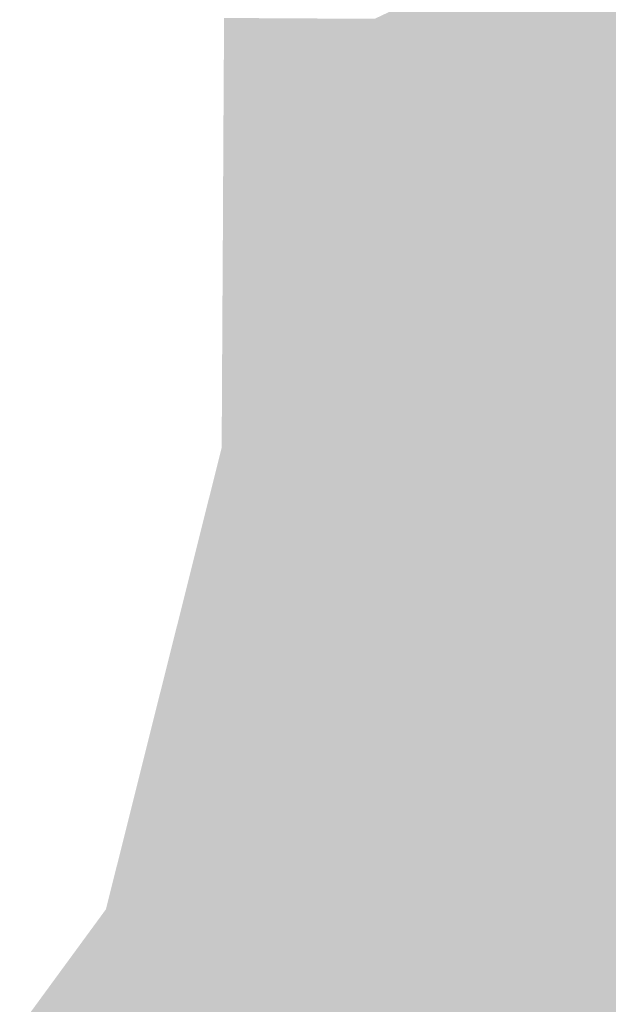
# Model space of a CAD drawing. Header units: metres. Extents: x 31144 to 66544, y 390912 to 402712.
# Tile 4 of 45: x 66192 to 66202, y 402586 to 402603. Entities that reach past the tile are written whole.
import ezdxf

# ---------------------------------------------------------------- set-up
doc = ezdxf.new("R2010")
doc.units = ezdxf.units.M
doc.layers.add('GM-C3D-SURFACE-TIN', color=7, linetype='Continuous')

msp = doc.modelspace()

# ---------------------------------------------------------------- linework, layer by layer
at = {"layer": 'GM-C3D-SURFACE-TIN', "color": 170, "linetype": 'Continuous', "lineweight": -3}
for points in [[(66209.839, 402605.378), (66208.149, 402607.852), (66197.795, 402600.975)], [(66197.797, 402602.307), (66197.795, 402600.975), (66208.149, 402607.852)], [(66197.797, 402602.307), (66208.149, 402607.852), (66197.798, 402602.933)], [(66211.529, 402602.903), (66209.839, 402605.378), (66197.79, 402597.741)], [(66197.792, 402599.237), (66197.79, 402597.741), (66209.839, 402605.378)], [(66197.792, 402599.237), (66209.839, 402605.378), (66197.795, 402600.975)], [(66197.798, 402602.933), (66197.498, 402602.934), (66197.497, 402602.86)], [(66197.797, 402602.307), (66197.798, 402602.933), (66197.497, 402602.86)], [(66196.679, 402590.882), (66213.218, 402600.429), (66211.529, 402602.903)], [(66196.996, 402592.186), (66196.679, 402590.882), (66211.529, 402602.903)], [(66197.271, 402593.316), (66196.996, 402592.186), (66211.529, 402602.903)], [(66197.545, 402594.446), (66197.271, 402593.316), (66211.529, 402602.903)], [(66197.797, 402602.307), (66197.497, 402602.86), (66197.497, 402602.309)], [(66197.545, 402594.446), (66211.529, 402602.903), (66197.711, 402595.127)], [(66211.529, 402602.903), (66197.744, 402595.277), (66197.711, 402595.127)], [(66211.529, 402602.903), (66197.767, 402595.428), (66197.744, 402595.277)], [(66211.529, 402602.903), (66197.782, 402595.58), (66197.767, 402595.428)], [(66211.529, 402602.903), (66197.787, 402595.733), (66197.782, 402595.58)], [(66211.529, 402602.903), (66197.788, 402596.239), (66197.787, 402595.733)], [(66211.529, 402602.903), (66197.79, 402597.741), (66197.788, 402596.239)], [(66197.797, 402602.307), (66197.496, 402602.151), (66197.495, 402600.977)], [(66197.797, 402602.307), (66197.495, 402600.977), (66197.795, 402600.975)], [(66197.797, 402602.307), (66197.497, 402602.309), (66197.496, 402602.151)], [(66197.795, 402600.975), (66197.495, 402600.977), (66197.495, 402600.771)], [(66197.792, 402599.237), (66197.795, 402600.975), (66197.495, 402600.771)], [(66197.792, 402599.237), (66197.495, 402600.771), (66197.492, 402599.239)], [(66195.845, 402587.453), (66214.908, 402597.954), (66213.218, 402600.429)], [(66196.058, 402588.328), (66195.845, 402587.453), (66213.218, 402600.429)], [(66196.058, 402588.328), (66213.218, 402600.429), (66196.369, 402589.605)], [(66196.679, 402590.882), (66196.369, 402589.605), (66213.218, 402600.429)], [(66197.792, 402599.237), (66197.492, 402599.063), (66197.49, 402597.743)], [(66197.792, 402599.237), (66197.49, 402597.743), (66197.79, 402597.741)], [(66197.792, 402599.237), (66197.492, 402599.239), (66197.492, 402599.063)], [(66216.598, 402595.48), (66214.908, 402597.954), (66192.685, 402582.337)], [(66192.685, 402582.337), (66214.908, 402597.954), (66193.271, 402583.484)], [(66214.908, 402597.954), (66193.981, 402584.48), (66193.271, 402583.484)], [(66214.908, 402597.954), (66194.691, 402585.475), (66193.981, 402584.48)], [(66214.908, 402597.954), (66195.401, 402586.47), (66194.691, 402585.475)], [(66214.908, 402597.954), (66195.483, 402586.588), (66195.401, 402586.47)], [(66214.908, 402597.954), (66195.558, 402586.711), (66195.483, 402586.588)], [(66214.908, 402597.954), (66195.627, 402586.838), (66195.558, 402586.711)], [(66214.908, 402597.954), (66195.688, 402586.968), (66195.627, 402586.838)], [(66214.908, 402597.954), (66195.742, 402587.102), (66195.688, 402586.968)], [(66214.908, 402597.954), (66195.788, 402587.238), (66195.742, 402587.102)], [(66214.908, 402597.954), (66195.827, 402587.377), (66195.788, 402587.238)], [(66195.845, 402587.453), (66195.827, 402587.377), (66214.908, 402597.954)], [(66197.79, 402597.741), (66197.49, 402597.743), (66197.49, 402597.566)], [(66197.788, 402596.239), (66197.79, 402597.741), (66197.49, 402597.566)], [(66197.788, 402596.239), (66197.49, 402597.566), (66197.488, 402596.241)], [(66197.788, 402596.239), (66197.488, 402596.181), (66197.487, 402595.735)], [(66197.788, 402596.239), (66197.487, 402595.735), (66197.787, 402595.733)], [(66197.788, 402596.239), (66197.488, 402596.241), (66197.488, 402596.181)], [(66197.782, 402595.58), (66197.487, 402595.735), (66197.483, 402595.6)], [(66197.782, 402595.58), (66197.787, 402595.733), (66197.487, 402595.735)], [(66197.782, 402595.58), (66197.483, 402595.6), (66197.47, 402595.465)], [(66197.782, 402595.58), (66197.47, 402595.465), (66197.767, 402595.428)], [(66216.598, 402595.48), (66192.685, 402582.337), (66194.228, 402579.812)], [(66218.288, 402593.005), (66216.598, 402595.48), (66194.228, 402579.812)], [(66197.767, 402595.428), (66197.47, 402595.465), (66197.449, 402595.332)], [(66197.767, 402595.428), (66197.449, 402595.332), (66197.744, 402595.277)], [(66197.711, 402595.127), (66197.42, 402595.2), (66197.4, 402595.12)], [(66197.744, 402595.277), (66197.449, 402595.332), (66197.42, 402595.2)], [(66197.744, 402595.277), (66197.42, 402595.2), (66197.711, 402595.127)], [(66197.545, 402594.446), (66197.4, 402595.12), (66197.254, 402594.519)], [(66197.545, 402594.446), (66197.711, 402595.127), (66197.4, 402595.12)], [(66197.545, 402594.446), (66197.254, 402594.519), (66197.222, 402594.387)], [(66197.271, 402593.316), (66197.222, 402594.387), (66196.98, 402593.389)], [(66197.271, 402593.316), (66197.545, 402594.446), (66197.222, 402594.387)], [(66197.271, 402593.316), (66196.98, 402593.389), (66196.948, 402593.257)], [(66197.271, 402593.316), (66196.948, 402593.257), (66196.705, 402592.259)], [(66197.271, 402593.316), (66196.705, 402592.259), (66196.996, 402592.186)], [(66218.288, 402593.005), (66194.228, 402579.812), (66195.77, 402577.287)], [(66220.841, 402588.449), (66218.288, 402593.005), (66195.77, 402577.287)], [(66196.996, 402592.186), (66196.705, 402592.259), (66196.668, 402592.108)], [(66196.679, 402590.882), (66196.668, 402592.108), (66196.388, 402590.955)], [(66196.679, 402590.882), (66196.996, 402592.186), (66196.668, 402592.108)], [(66196.679, 402590.882), (66196.388, 402590.955), (66196.352, 402590.807)], [(66196.369, 402589.605), (66196.352, 402590.807), (66196.078, 402589.678)], [(66196.369, 402589.605), (66196.679, 402590.882), (66196.352, 402590.807)], [(66196.369, 402589.605), (66196.042, 402589.531), (66195.767, 402588.401)], [(66196.369, 402589.605), (66195.767, 402588.401), (66196.058, 402588.328)], [(66196.369, 402589.605), (66196.078, 402589.678), (66196.042, 402589.531)], [(66220.841, 402588.449), (66195.77, 402577.287), (66197.313, 402574.762)], [(66221.705, 402586.368), (66220.841, 402588.449), (66197.313, 402574.762)], [(66195.845, 402587.453), (66195.743, 402588.301), (66195.554, 402587.526)], [(66196.058, 402588.328), (66195.767, 402588.401), (66195.743, 402588.301)], [(66195.845, 402587.453), (66196.058, 402588.328), (66195.743, 402588.301)], [(66195.788, 402587.238), (66195.536, 402587.45), (66195.501, 402587.327)], [(66195.845, 402587.453), (66195.552, 402587.517), (66195.536, 402587.45)], [(66195.845, 402587.453), (66195.536, 402587.45), (66195.827, 402587.377)], [(66195.788, 402587.238), (66195.827, 402587.377), (66195.536, 402587.45)], [(66195.845, 402587.453), (66195.554, 402587.526), (66195.552, 402587.517)], [(66195.788, 402587.238), (66195.501, 402587.327), (66195.46, 402587.206)], [(66195.742, 402587.102), (66195.46, 402587.206), (66195.413, 402587.088)], [(66195.742, 402587.102), (66195.413, 402587.088), (66195.688, 402586.968)], [(66195.788, 402587.238), (66195.46, 402587.206), (66195.742, 402587.102)], [(66195.627, 402586.838), (66195.359, 402586.973), (66195.298, 402586.861)], [(66195.688, 402586.968), (66195.413, 402587.088), (66195.359, 402586.973)], [(66195.688, 402586.968), (66195.359, 402586.973), (66195.627, 402586.838)], [(66195.558, 402586.711), (66195.298, 402586.861), (66195.232, 402586.752)], [(66195.627, 402586.838), (66195.298, 402586.861), (66195.558, 402586.711)], [(66195.401, 402586.47), (66195.159, 402586.647), (66195.078, 402586.533)], [(66195.483, 402586.588), (66195.232, 402586.752), (66195.159, 402586.647)], [(66195.483, 402586.588), (66195.159, 402586.647), (66195.401, 402586.47)], [(66195.558, 402586.711), (66195.232, 402586.752), (66195.483, 402586.588)], [(66194.691, 402585.475), (66195.078, 402586.533), (66194.449, 402585.652)], [(66194.691, 402585.475), (66195.401, 402586.47), (66195.078, 402586.533)]]:
    msp.add_solid(points, dxfattribs=at)
at = {"layer": 'GM-C3D-SURFACE-TIN', "color": 120, "linetype": 'Continuous', "lineweight": -3}
for points in [[(66195.498, 402602.945), (66195.274, 402602.947), (66195.271, 402602.321)], [(66195.498, 402602.945), (66195.271, 402602.321), (66195.497, 402602.376)], [(66195.497, 402602.32), (66195.271, 402602.321), (66195.263, 402600.989)], [(66195.497, 402602.32), (66195.263, 402600.989), (66195.495, 402601.11)], [(66195.497, 402602.376), (66195.271, 402602.321), (66195.497, 402602.32)], [(66195.495, 402600.988), (66195.263, 402600.989), (66195.254, 402599.251)], [(66195.495, 402600.988), (66195.254, 402599.251), (66195.493, 402599.413)], [(66195.495, 402600.988), (66195.495, 402601.11), (66195.263, 402600.989)], [(66195.493, 402599.413), (66195.254, 402599.251), (66195.492, 402599.25)], [(66195.492, 402599.25), (66195.254, 402599.251), (66195.245, 402597.756)], [(66195.492, 402599.25), (66195.245, 402597.756), (66195.49, 402597.898)], [(66195.49, 402597.754), (66195.49, 402597.898), (66195.245, 402597.756)], [(66195.49, 402597.754), (66195.245, 402597.756), (66195.237, 402596.253)], [(66195.49, 402597.754), (66195.237, 402596.253), (66195.488, 402596.4)], [(66195.488, 402596.4), (66195.237, 402596.253), (66195.488, 402596.252)], [(66195.488, 402596.252), (66195.237, 402596.253), (66195.234, 402595.748)], [(66195.488, 402596.252), (66195.234, 402595.748), (66195.488, 402595.796)], [(66195.48, 402595.686), (66195.234, 402595.748), (66195.064, 402595.067)], [(66195.48, 402595.686), (66195.064, 402595.067), (66195.331, 402595.073)], [(66195.487, 402595.746), (66195.488, 402595.796), (66195.234, 402595.748)], [(66195.48, 402595.686), (66195.483, 402595.701), (66195.234, 402595.748)], [(66195.483, 402595.701), (66195.485, 402595.716), (66195.234, 402595.748)], [(66195.485, 402595.716), (66195.487, 402595.731), (66195.234, 402595.748)], [(66195.487, 402595.746), (66195.234, 402595.748), (66195.487, 402595.731)], [(66195.314, 402595.005), (66195.064, 402595.067), (66194.781, 402593.94)], [(66195.331, 402595.073), (66195.064, 402595.067), (66195.314, 402595.005)], [(66195.314, 402595.005), (66194.781, 402593.94), (66195.068, 402593.992)], [(66195.04, 402593.875), (66194.781, 402593.94), (66194.499, 402592.812)], [(66195.04, 402593.875), (66194.499, 402592.812), (66194.794, 402592.866)], [(66195.068, 402593.992), (66194.781, 402593.94), (66195.04, 402593.875)], [(66194.765, 402592.746), (66194.499, 402592.812), (66194.172, 402591.51)], [(66194.765, 402592.746), (66194.172, 402591.51), (66194.483, 402591.584)], [(66194.765, 402592.746), (66194.794, 402592.866), (66194.499, 402592.812)], [(66194.483, 402591.584), (66194.172, 402591.51), (66194.448, 402591.441)], [(66194.448, 402591.441), (66194.172, 402591.51), (66193.853, 402590.235)], [(66194.448, 402591.441), (66193.853, 402590.235), (66194.173, 402590.309)], [(66194.138, 402590.164), (66193.853, 402590.235), (66193.534, 402588.961)], [(66194.173, 402590.309), (66193.853, 402590.235), (66194.138, 402590.164)], [(66194.138, 402590.164), (66193.534, 402588.961), (66193.863, 402589.036)], [(66193.827, 402588.887), (66193.534, 402588.961), (66193.315, 402588.087)], [(66193.827, 402588.887), (66193.863, 402589.036), (66193.534, 402588.961)], [(66193.827, 402588.887), (66193.315, 402588.087), (66193.64, 402588.116)], [(66193.614, 402588.012), (66193.315, 402588.087), (66193.296, 402588.011)], [(66193.64, 402588.116), (66193.315, 402588.087), (66193.614, 402588.012)], [(66193.545, 402587.828), (66193.296, 402588.011), (66192.574, 402587.025)], [(66193.614, 402588.012), (66193.296, 402588.011), (66193.598, 402587.945)], [(66193.545, 402587.828), (66193.555, 402587.842), (66193.296, 402588.011)], [(66193.555, 402587.842), (66193.564, 402587.857), (66193.296, 402588.011)], [(66193.564, 402587.857), (66193.572, 402587.872), (66193.296, 402588.011)], [(66193.572, 402587.872), (66193.579, 402587.887), (66193.296, 402588.011)], [(66193.579, 402587.887), (66193.586, 402587.903), (66193.296, 402588.011)], [(66193.586, 402587.903), (66193.591, 402587.919), (66193.296, 402588.011)], [(66193.596, 402587.936), (66193.296, 402588.011), (66193.591, 402587.919)], [(66193.596, 402587.936), (66193.598, 402587.945), (66193.296, 402588.011)], [(66193.545, 402587.828), (66192.574, 402587.025), (66192.923, 402586.956)], [(66192.835, 402586.833), (66192.574, 402587.025), (66191.852, 402586.038)], [(66192.923, 402586.956), (66192.574, 402587.025), (66192.835, 402586.833)], [(66192.835, 402586.833), (66191.852, 402586.038), (66192.217, 402585.966)]]:
    msp.add_solid(points, dxfattribs=at)
at = {"layer": 'GM-C3D-SURFACE-TIN', "color": 130, "linetype": 'Continuous', "lineweight": -3}
for points in [[(66195.998, 402602.943), (66195.498, 402602.945), (66195.497, 402602.376)], [(66195.998, 402602.943), (66195.497, 402602.376), (66195.997, 402602.497)], [(66195.997, 402602.497), (66195.497, 402602.376), (66195.497, 402602.32)], [(66195.997, 402602.497), (66195.497, 402602.32), (66195.997, 402602.317)], [(66195.997, 402602.317), (66195.497, 402602.32), (66195.495, 402601.11)], [(66195.997, 402602.317), (66195.495, 402601.11), (66195.995, 402601.37)], [(66195.995, 402600.985), (66195.995, 402601.37), (66195.495, 402601.11)], [(66195.995, 402600.985), (66195.495, 402600.988), (66195.493, 402599.413)], [(66195.995, 402600.985), (66195.493, 402599.413), (66195.993, 402599.753)], [(66195.995, 402600.985), (66195.495, 402601.11), (66195.495, 402600.988)], [(66195.993, 402599.753), (66195.493, 402599.413), (66195.492, 402599.25)], [(66195.993, 402599.753), (66195.492, 402599.25), (66195.992, 402599.247)], [(66195.992, 402599.247), (66195.492, 402599.25), (66195.49, 402597.898)], [(66195.992, 402599.247), (66195.49, 402597.898), (66195.991, 402598.189)], [(66195.99, 402597.751), (66195.991, 402598.189), (66195.49, 402597.898)], [(66195.99, 402597.751), (66195.49, 402597.898), (66195.49, 402597.754)], [(66195.99, 402597.751), (66195.49, 402597.754), (66195.488, 402596.4)], [(66195.99, 402597.751), (66195.488, 402596.4), (66195.989, 402596.691)], [(66195.989, 402596.691), (66195.488, 402596.4), (66195.488, 402596.252)], [(66195.989, 402596.691), (66195.488, 402596.252), (66195.988, 402596.249)], [(66195.988, 402596.249), (66195.488, 402596.252), (66195.488, 402595.796)], [(66195.988, 402596.249), (66195.488, 402595.796), (66195.988, 402595.893)], [(66195.987, 402595.743), (66195.988, 402595.893), (66195.488, 402595.796)], [(66195.965, 402595.564), (66195.48, 402595.686), (66195.331, 402595.073)], [(66195.965, 402595.564), (66195.483, 402595.701), (66195.48, 402595.686)], [(66195.975, 402595.609), (66195.485, 402595.716), (66195.483, 402595.701)], [(66195.965, 402595.564), (66195.975, 402595.609), (66195.483, 402595.701)], [(66195.982, 402595.653), (66195.487, 402595.731), (66195.485, 402595.716)], [(66195.975, 402595.609), (66195.982, 402595.653), (66195.485, 402595.716)], [(66195.987, 402595.743), (66195.488, 402595.796), (66195.487, 402595.746)], [(66195.987, 402595.743), (66195.487, 402595.746), (66195.487, 402595.731)], [(66195.987, 402595.743), (66195.487, 402595.731), (66195.986, 402595.698)], [(66195.982, 402595.653), (66195.986, 402595.698), (66195.487, 402595.731)], [(66195.965, 402595.564), (66195.331, 402595.073), (66195.848, 402595.085)], [(66195.848, 402595.085), (66195.331, 402595.073), (66195.314, 402595.005)], [(66195.848, 402595.085), (66195.314, 402595.005), (66195.799, 402594.883)], [(66195.799, 402594.883), (66195.314, 402595.005), (66195.068, 402593.992)], [(66195.799, 402594.883), (66195.068, 402593.992), (66195.607, 402594.091)], [(66195.607, 402594.091), (66195.068, 402593.992), (66195.04, 402593.875)], [(66195.607, 402594.091), (66195.04, 402593.875), (66195.525, 402593.754)], [(66195.525, 402593.754), (66195.04, 402593.875), (66194.794, 402592.866)], [(66195.525, 402593.754), (66194.794, 402592.866), (66195.333, 402592.964)], [(66195.25, 402592.624), (66195.333, 402592.964), (66194.794, 402592.866)], [(66195.25, 402592.624), (66194.765, 402592.746), (66194.483, 402591.584)], [(66195.25, 402592.624), (66194.794, 402592.866), (66194.765, 402592.746)], [(66195.25, 402592.624), (66194.483, 402591.584), (66195.029, 402591.715)], [(66195.029, 402591.715), (66194.483, 402591.584), (66194.448, 402591.441)], [(66195.029, 402591.715), (66194.448, 402591.441), (66194.933, 402591.319)], [(66194.933, 402591.319), (66194.448, 402591.441), (66194.173, 402590.309)], [(66194.933, 402591.319), (66194.173, 402590.309), (66194.717, 402590.433)], [(66194.717, 402590.433), (66194.173, 402590.309), (66194.138, 402590.164)], [(66194.717, 402590.433), (66194.138, 402590.164), (66194.623, 402590.043)], [(66194.623, 402590.043), (66194.138, 402590.164), (66193.863, 402589.036)], [(66194.623, 402590.043), (66193.863, 402589.036), (66194.408, 402589.16)], [(66194.312, 402588.766), (66194.408, 402589.16), (66193.863, 402589.036)], [(66194.312, 402588.766), (66193.863, 402589.036), (66193.827, 402588.887)], [(66194.312, 402588.766), (66193.827, 402588.887), (66193.64, 402588.116)], [(66194.312, 402588.766), (66193.64, 402588.116), (66194.165, 402588.162)], [(66194.165, 402588.162), (66193.64, 402588.116), (66193.614, 402588.012)], [(66194.165, 402588.162), (66193.614, 402588.012), (66194.099, 402587.89)], [(66194.054, 402587.729), (66193.591, 402587.919), (66193.586, 402587.903)], [(66194.081, 402587.814), (66193.596, 402587.936), (66193.591, 402587.919)], [(66194.054, 402587.729), (66194.069, 402587.771), (66193.591, 402587.919)], [(66194.081, 402587.814), (66193.591, 402587.919), (66194.069, 402587.771)], [(66194.081, 402587.814), (66193.598, 402587.945), (66193.596, 402587.936)], [(66194.099, 402587.89), (66193.614, 402588.012), (66193.598, 402587.945)], [(66194.081, 402587.814), (66194.087, 402587.838), (66193.598, 402587.945)], [(66194.099, 402587.89), (66193.598, 402587.945), (66194.087, 402587.838)], [(66193.949, 402587.533), (66193.545, 402587.828), (66192.923, 402586.956)], [(66193.949, 402587.533), (66193.555, 402587.842), (66193.545, 402587.828)], [(66193.974, 402587.57), (66193.564, 402587.857), (66193.555, 402587.842)], [(66193.949, 402587.533), (66193.974, 402587.57), (66193.555, 402587.842)], [(66193.998, 402587.608), (66193.572, 402587.872), (66193.564, 402587.857)], [(66193.974, 402587.57), (66193.998, 402587.608), (66193.564, 402587.857)], [(66194.019, 402587.647), (66193.579, 402587.887), (66193.572, 402587.872)], [(66193.998, 402587.608), (66194.019, 402587.647), (66193.572, 402587.872)], [(66194.038, 402587.688), (66193.586, 402587.903), (66193.579, 402587.887)], [(66194.019, 402587.647), (66194.038, 402587.688), (66193.579, 402587.887)], [(66194.038, 402587.688), (66194.054, 402587.729), (66193.586, 402587.903)], [(66193.949, 402587.533), (66192.923, 402586.956), (66193.462, 402586.85)], [(66193.462, 402586.85), (66192.923, 402586.956), (66192.835, 402586.833)], [(66193.239, 402586.538), (66192.835, 402586.833), (66192.217, 402585.966)], [(66193.462, 402586.85), (66192.835, 402586.833), (66193.239, 402586.538)], [(66193.239, 402586.538), (66192.217, 402585.966), (66192.754, 402585.859)]]:
    msp.add_solid(points, dxfattribs=at)
at = {"layer": 'GM-C3D-SURFACE-TIN', "color": 140, "linetype": 'Continuous', "lineweight": -3}
for points in [[(66196.498, 402602.94), (66195.998, 402602.943), (66195.997, 402602.497)], [(66196.498, 402602.94), (66195.997, 402602.497), (66196.497, 402602.618)], [(66196.497, 402602.618), (66195.997, 402602.497), (66195.997, 402602.317)], [(66196.497, 402602.618), (66195.997, 402602.317), (66196.497, 402602.314)], [(66196.497, 402602.314), (66195.997, 402602.317), (66195.995, 402601.37)], [(66196.497, 402602.314), (66195.995, 402601.37), (66196.496, 402601.63)], [(66196.495, 402600.982), (66196.496, 402601.63), (66195.995, 402601.37)], [(66196.495, 402600.982), (66195.995, 402601.37), (66195.995, 402600.985)], [(66196.495, 402600.982), (66195.995, 402600.985), (66195.993, 402599.753)], [(66196.495, 402600.982), (66195.993, 402599.753), (66196.494, 402600.092)], [(66196.494, 402600.092), (66195.993, 402599.753), (66195.992, 402599.247)], [(66196.494, 402600.092), (66195.992, 402599.247), (66196.492, 402599.244)], [(66196.492, 402599.244), (66195.992, 402599.247), (66195.991, 402598.189)], [(66196.492, 402599.244), (66195.991, 402598.189), (66196.491, 402598.48)], [(66196.49, 402597.749), (66196.491, 402598.48), (66195.991, 402598.189)], [(66196.49, 402597.749), (66195.991, 402598.189), (66195.99, 402597.751)], [(66196.49, 402597.749), (66195.99, 402597.751), (66195.989, 402596.691)], [(66196.49, 402597.749), (66195.989, 402596.691), (66196.489, 402596.983)], [(66196.489, 402596.983), (66195.989, 402596.691), (66195.988, 402596.249)], [(66196.489, 402596.983), (66195.988, 402596.249), (66196.488, 402596.246)], [(66196.488, 402596.246), (66195.988, 402596.249), (66195.988, 402595.893)], [(66196.488, 402596.246), (66195.988, 402595.893), (66196.488, 402595.989)], [(66196.487, 402595.741), (66195.988, 402595.893), (66195.987, 402595.743)], [(66196.487, 402595.741), (66196.488, 402595.989), (66195.988, 402595.893)], [(66196.478, 402595.591), (66195.986, 402595.698), (66195.982, 402595.653)], [(66196.487, 402595.741), (66195.987, 402595.743), (66195.986, 402595.698)], [(66196.487, 402595.741), (66195.986, 402595.698), (66196.485, 402595.665)], [(66196.478, 402595.591), (66196.485, 402595.665), (66195.986, 402595.698)], [(66196.45, 402595.443), (66195.965, 402595.564), (66195.848, 402595.085)], [(66196.45, 402595.443), (66195.975, 402595.609), (66195.965, 402595.564)], [(66196.466, 402595.516), (66195.982, 402595.653), (66195.975, 402595.609)], [(66196.45, 402595.443), (66196.466, 402595.516), (66195.975, 402595.609)], [(66196.466, 402595.516), (66196.478, 402595.591), (66195.982, 402595.653)], [(66196.45, 402595.443), (66195.848, 402595.085), (66196.366, 402595.097)], [(66196.366, 402595.097), (66195.848, 402595.085), (66195.799, 402594.883)], [(66196.366, 402595.097), (66195.799, 402594.883), (66196.284, 402594.762)], [(66196.284, 402594.762), (66195.799, 402594.883), (66195.607, 402594.091)], [(66196.284, 402594.762), (66195.607, 402594.091), (66196.145, 402594.189)], [(66196.145, 402594.189), (66195.607, 402594.091), (66195.525, 402593.754)], [(66196.145, 402594.189), (66195.525, 402593.754), (66196.01, 402593.632)], [(66196.01, 402593.632), (66195.525, 402593.754), (66195.333, 402592.964)], [(66196.01, 402593.632), (66195.333, 402592.964), (66195.871, 402593.062)], [(66195.735, 402592.502), (66195.871, 402593.062), (66195.333, 402592.964)], [(66195.735, 402592.502), (66195.333, 402592.964), (66195.25, 402592.624)], [(66195.735, 402592.502), (66195.25, 402592.624), (66195.029, 402591.715)], [(66195.735, 402592.502), (66195.029, 402591.715), (66195.575, 402591.846)], [(66195.575, 402591.846), (66195.029, 402591.715), (66194.933, 402591.319)], [(66195.575, 402591.846), (66194.933, 402591.319), (66195.418, 402591.198)], [(66195.418, 402591.198), (66194.933, 402591.319), (66194.717, 402590.433)], [(66195.418, 402591.198), (66194.717, 402590.433), (66195.262, 402590.558)], [(66195.262, 402590.558), (66194.717, 402590.433), (66194.623, 402590.043)], [(66195.262, 402590.558), (66194.623, 402590.043), (66195.108, 402589.921)], [(66195.108, 402589.921), (66194.623, 402590.043), (66194.408, 402589.16)], [(66195.108, 402589.921), (66194.408, 402589.16), (66194.953, 402589.283)], [(66194.797, 402588.644), (66194.953, 402589.283), (66194.408, 402589.16)], [(66194.797, 402588.644), (66194.408, 402589.16), (66194.312, 402588.766)], [(66194.797, 402588.644), (66194.312, 402588.766), (66194.165, 402588.162)], [(66194.797, 402588.644), (66194.165, 402588.162), (66194.691, 402588.208)], [(66194.691, 402588.208), (66194.165, 402588.162), (66194.099, 402587.89)], [(66194.691, 402588.208), (66194.099, 402587.89), (66194.584, 402587.769)], [(66194.523, 402587.555), (66194.069, 402587.771), (66194.054, 402587.729)], [(66194.566, 402587.693), (66194.081, 402587.814), (66194.069, 402587.771)], [(66194.523, 402587.555), (66194.546, 402587.623), (66194.069, 402587.771)], [(66194.566, 402587.693), (66194.069, 402587.771), (66194.546, 402587.623)], [(66194.566, 402587.693), (66194.087, 402587.838), (66194.081, 402587.814)], [(66194.584, 402587.769), (66194.099, 402587.89), (66194.087, 402587.838)], [(66194.566, 402587.693), (66194.575, 402587.731), (66194.087, 402587.838)], [(66194.584, 402587.769), (66194.087, 402587.838), (66194.575, 402587.731)], [(66194.393, 402587.297), (66193.998, 402587.608), (66193.974, 402587.57)], [(66194.431, 402587.359), (66194.019, 402587.647), (66193.998, 402587.608)], [(66194.393, 402587.297), (66194.431, 402587.359), (66193.998, 402587.608)], [(66194.465, 402587.422), (66194.038, 402587.688), (66194.019, 402587.647)], [(66194.431, 402587.359), (66194.465, 402587.422), (66194.019, 402587.647)], [(66194.496, 402587.488), (66194.054, 402587.729), (66194.038, 402587.688)], [(66194.465, 402587.422), (66194.496, 402587.488), (66194.038, 402587.688)], [(66194.496, 402587.488), (66194.523, 402587.555), (66194.054, 402587.729)], [(66194.352, 402587.238), (66193.949, 402587.533), (66193.462, 402586.85)], [(66194.352, 402587.238), (66193.974, 402587.57), (66193.949, 402587.533)], [(66194.352, 402587.238), (66194.393, 402587.297), (66193.974, 402587.57)], [(66194.352, 402587.238), (66193.462, 402586.85), (66194.001, 402586.745)], [(66194.001, 402586.745), (66193.462, 402586.85), (66193.239, 402586.538)], [(66194.001, 402586.745), (66193.239, 402586.538), (66193.642, 402586.243)], [(66193.642, 402586.243), (66193.239, 402586.538), (66192.754, 402585.859)]]:
    msp.add_solid(points, dxfattribs=at)
at = {"layer": 'GM-C3D-SURFACE-TIN', "color": 150, "linetype": 'Continuous', "lineweight": -3}
for points in [[(66196.998, 402602.937), (66196.498, 402602.94), (66196.497, 402602.618)], [(66196.998, 402602.937), (66196.497, 402602.618), (66196.997, 402602.739)], [(66196.997, 402602.739), (66196.497, 402602.618), (66196.497, 402602.314)], [(66196.997, 402602.739), (66196.497, 402602.314), (66196.997, 402602.311)], [(66196.997, 402602.311), (66196.497, 402602.314), (66196.496, 402601.63)], [(66196.997, 402602.311), (66196.496, 402601.63), (66196.996, 402601.89)], [(66196.995, 402600.979), (66196.996, 402601.89), (66196.496, 402601.63)], [(66196.995, 402600.979), (66196.496, 402601.63), (66196.495, 402600.982)], [(66196.995, 402600.979), (66196.495, 402600.982), (66196.494, 402600.092)], [(66196.995, 402600.979), (66196.494, 402600.092), (66196.994, 402600.432)], [(66196.994, 402600.432), (66196.494, 402600.092), (66196.492, 402599.244)], [(66196.994, 402600.432), (66196.492, 402599.244), (66196.992, 402599.242)], [(66196.992, 402599.242), (66196.492, 402599.244), (66196.491, 402598.48)], [(66196.992, 402599.242), (66196.491, 402598.48), (66196.992, 402598.771)], [(66196.99, 402597.746), (66196.992, 402598.771), (66196.491, 402598.48)], [(66196.99, 402597.746), (66196.491, 402598.48), (66196.49, 402597.749)], [(66196.99, 402597.746), (66196.49, 402597.749), (66196.489, 402596.983)], [(66196.99, 402597.746), (66196.489, 402596.983), (66196.99, 402597.275)], [(66196.99, 402597.275), (66196.489, 402596.983), (66196.488, 402596.246)], [(66196.99, 402597.275), (66196.488, 402596.246), (66196.988, 402596.243)], [(66196.988, 402596.243), (66196.488, 402596.246), (66196.488, 402595.989)], [(66196.988, 402596.243), (66196.488, 402595.989), (66196.988, 402596.085)], [(66196.987, 402595.738), (66196.988, 402596.085), (66196.488, 402595.989)], [(66196.987, 402595.738), (66196.488, 402595.989), (66196.487, 402595.741)], [(66196.987, 402595.738), (66196.487, 402595.741), (66196.485, 402595.665)], [(66196.987, 402595.738), (66196.485, 402595.665), (66196.984, 402595.633)], [(66196.935, 402595.321), (66196.466, 402595.516), (66196.45, 402595.443)], [(66196.957, 402595.424), (66196.478, 402595.591), (66196.466, 402595.516)], [(66196.935, 402595.321), (66196.957, 402595.424), (66196.466, 402595.516)], [(66196.974, 402595.528), (66196.485, 402595.665), (66196.478, 402595.591)], [(66196.957, 402595.424), (66196.974, 402595.528), (66196.478, 402595.591)], [(66196.974, 402595.528), (66196.984, 402595.633), (66196.485, 402595.665)], [(66196.935, 402595.321), (66196.45, 402595.443), (66196.366, 402595.097)], [(66196.935, 402595.321), (66196.366, 402595.097), (66196.883, 402595.108)], [(66196.883, 402595.108), (66196.366, 402595.097), (66196.284, 402594.762)], [(66196.883, 402595.108), (66196.284, 402594.762), (66196.769, 402594.64)], [(66196.769, 402594.64), (66196.284, 402594.762), (66196.145, 402594.189)], [(66196.769, 402594.64), (66196.145, 402594.189), (66196.684, 402594.288)], [(66196.684, 402594.288), (66196.145, 402594.189), (66196.01, 402593.632)], [(66196.684, 402594.288), (66196.01, 402593.632), (66196.495, 402593.511)], [(66196.495, 402593.511), (66196.01, 402593.632), (66195.871, 402593.062)], [(66196.495, 402593.511), (66195.871, 402593.062), (66196.409, 402593.159)], [(66196.22, 402592.381), (66195.871, 402593.062), (66195.735, 402592.502)], [(66196.22, 402592.381), (66196.409, 402593.159), (66195.871, 402593.062)], [(66196.22, 402592.381), (66195.735, 402592.502), (66195.575, 402591.846)], [(66196.22, 402592.381), (66195.575, 402591.846), (66196.122, 402591.977)], [(66196.122, 402591.977), (66195.575, 402591.846), (66195.418, 402591.198)], [(66196.122, 402591.977), (66195.418, 402591.198), (66195.903, 402591.076)], [(66195.903, 402591.076), (66195.418, 402591.198), (66195.262, 402590.558)], [(66195.903, 402591.076), (66195.262, 402590.558), (66195.807, 402590.682)], [(66195.807, 402590.682), (66195.262, 402590.558), (66195.108, 402589.921)], [(66195.807, 402590.682), (66195.108, 402589.921), (66195.593, 402589.799)], [(66195.593, 402589.799), (66195.108, 402589.921), (66194.953, 402589.283)], [(66195.593, 402589.799), (66194.953, 402589.283), (66195.497, 402589.407)], [(66195.282, 402588.523), (66195.497, 402589.407), (66194.953, 402589.283)], [(66195.282, 402588.523), (66194.953, 402589.283), (66194.797, 402588.644)], [(66195.282, 402588.523), (66194.797, 402588.644), (66194.691, 402588.208)], [(66195.282, 402588.523), (66194.691, 402588.208), (66195.217, 402588.254)], [(66195.217, 402588.254), (66194.691, 402588.208), (66194.584, 402587.769)], [(66195.217, 402588.254), (66194.584, 402587.769), (66195.069, 402587.647)], [(66195.069, 402587.647), (66194.584, 402587.769), (66194.575, 402587.731)], [(66194.992, 402587.381), (66194.546, 402587.623), (66194.523, 402587.555)], [(66195.051, 402587.571), (66194.566, 402587.693), (66194.546, 402587.623)], [(66194.992, 402587.381), (66195.024, 402587.475), (66194.546, 402587.623)], [(66195.051, 402587.571), (66194.546, 402587.623), (66195.024, 402587.475)], [(66195.051, 402587.571), (66194.575, 402587.731), (66194.566, 402587.693)], [(66195.051, 402587.571), (66195.064, 402587.624), (66194.575, 402587.731)], [(66195.069, 402587.647), (66194.575, 402587.731), (66195.064, 402587.624)], [(66194.912, 402587.198), (66194.496, 402587.488), (66194.465, 402587.422)], [(66194.954, 402587.288), (66194.523, 402587.555), (66194.496, 402587.488)], [(66194.912, 402587.198), (66194.954, 402587.288), (66194.496, 402587.488)], [(66194.954, 402587.288), (66194.992, 402587.381), (66194.523, 402587.555)], [(66194.756, 402586.942), (66194.393, 402587.297), (66194.352, 402587.238)], [(66194.813, 402587.025), (66194.431, 402587.359), (66194.393, 402587.297)], [(66194.756, 402586.942), (66194.813, 402587.025), (66194.393, 402587.297)], [(66194.865, 402587.11), (66194.465, 402587.422), (66194.431, 402587.359)], [(66194.813, 402587.025), (66194.865, 402587.11), (66194.431, 402587.359)], [(66194.865, 402587.11), (66194.912, 402587.198), (66194.465, 402587.422)], [(66194.756, 402586.942), (66194.352, 402587.238), (66194.001, 402586.745)], [(66194.756, 402586.942), (66194.001, 402586.745), (66194.539, 402586.639)], [(66194.539, 402586.639), (66194.001, 402586.745), (66193.642, 402586.243)], [(66194.539, 402586.639), (66193.642, 402586.243), (66194.046, 402585.947)]]:
    msp.add_solid(points, dxfattribs=at)
at = {"layer": 'GM-C3D-SURFACE-TIN', "color": 160, "linetype": 'Continuous', "lineweight": -3}
for points in [[(66197.498, 402602.934), (66196.998, 402602.937), (66196.997, 402602.739)], [(66197.498, 402602.934), (66196.997, 402602.739), (66197.497, 402602.86)], [(66197.497, 402602.86), (66196.997, 402602.739), (66196.997, 402602.311)], [(66197.497, 402602.86), (66196.997, 402602.311), (66197.497, 402602.309)], [(66197.497, 402602.309), (66196.997, 402602.311), (66196.996, 402601.89)], [(66197.497, 402602.309), (66196.996, 402601.89), (66197.496, 402602.151)], [(66197.495, 402600.977), (66197.496, 402602.151), (66196.996, 402601.89)], [(66197.495, 402600.977), (66196.996, 402601.89), (66196.995, 402600.979)], [(66197.495, 402600.977), (66196.995, 402600.979), (66196.994, 402600.432)], [(66197.495, 402600.977), (66196.994, 402600.432), (66197.495, 402600.771)], [(66197.495, 402600.771), (66196.994, 402600.432), (66196.992, 402599.242)], [(66197.495, 402600.771), (66196.992, 402599.242), (66197.492, 402599.239)], [(66197.492, 402599.239), (66196.992, 402599.242), (66196.992, 402598.771)], [(66197.492, 402599.239), (66196.992, 402598.771), (66197.492, 402599.063)], [(66197.49, 402597.743), (66197.492, 402599.063), (66196.992, 402598.771)], [(66197.49, 402597.743), (66196.992, 402598.771), (66196.99, 402597.746)], [(66197.49, 402597.743), (66196.99, 402597.746), (66196.99, 402597.275)], [(66197.49, 402597.743), (66196.99, 402597.275), (66197.49, 402597.566)], [(66197.49, 402597.566), (66196.99, 402597.275), (66196.988, 402596.243)], [(66197.49, 402597.566), (66196.988, 402596.243), (66197.488, 402596.241)], [(66197.488, 402596.241), (66196.988, 402596.243), (66196.988, 402596.085)], [(66197.488, 402596.241), (66196.988, 402596.085), (66197.488, 402596.181)], [(66197.487, 402595.735), (66197.488, 402596.181), (66196.988, 402596.085)], [(66197.487, 402595.735), (66196.988, 402596.085), (66196.987, 402595.738)], [(66197.487, 402595.735), (66196.987, 402595.738), (66196.984, 402595.633)], [(66197.487, 402595.735), (66196.984, 402595.633), (66197.483, 402595.6)], [(66197.449, 402595.332), (66196.974, 402595.528), (66196.957, 402595.424)], [(66197.47, 402595.465), (66196.984, 402595.633), (66196.974, 402595.528)], [(66197.449, 402595.332), (66197.47, 402595.465), (66196.974, 402595.528)], [(66197.47, 402595.465), (66197.483, 402595.6), (66196.984, 402595.633)], [(66197.42, 402595.2), (66196.957, 402595.424), (66196.935, 402595.321)], [(66197.42, 402595.2), (66197.449, 402595.332), (66196.957, 402595.424)], [(66197.42, 402595.2), (66196.935, 402595.321), (66196.883, 402595.108)], [(66197.42, 402595.2), (66196.883, 402595.108), (66197.4, 402595.12)], [(66197.4, 402595.12), (66196.883, 402595.108), (66196.769, 402594.64)], [(66197.4, 402595.12), (66196.769, 402594.64), (66197.254, 402594.519)], [(66197.254, 402594.519), (66196.769, 402594.64), (66196.684, 402594.288)], [(66197.254, 402594.519), (66196.684, 402594.288), (66197.222, 402594.387)], [(66197.222, 402594.387), (66196.684, 402594.288), (66196.495, 402593.511)], [(66197.222, 402594.387), (66196.495, 402593.511), (66196.98, 402593.389)], [(66196.98, 402593.389), (66196.495, 402593.511), (66196.409, 402593.159)], [(66196.98, 402593.389), (66196.409, 402593.159), (66196.948, 402593.257)], [(66196.705, 402592.259), (66196.948, 402593.257), (66196.409, 402593.159)], [(66196.705, 402592.259), (66196.409, 402593.159), (66196.22, 402592.381)], [(66196.705, 402592.259), (66196.22, 402592.381), (66196.122, 402591.977)], [(66196.705, 402592.259), (66196.122, 402591.977), (66196.668, 402592.108)], [(66196.668, 402592.108), (66196.122, 402591.977), (66195.903, 402591.076)], [(66196.668, 402592.108), (66195.903, 402591.076), (66196.388, 402590.955)], [(66196.388, 402590.955), (66195.903, 402591.076), (66195.807, 402590.682)], [(66196.388, 402590.955), (66195.807, 402590.682), (66196.352, 402590.807)], [(66196.352, 402590.807), (66195.807, 402590.682), (66195.593, 402589.799)], [(66196.352, 402590.807), (66195.593, 402589.799), (66196.078, 402589.678)], [(66196.078, 402589.678), (66195.593, 402589.799), (66195.497, 402589.407)], [(66196.078, 402589.678), (66195.497, 402589.407), (66196.042, 402589.531)], [(66195.767, 402588.401), (66195.497, 402589.407), (66195.282, 402588.523)], [(66195.767, 402588.401), (66196.042, 402589.531), (66195.497, 402589.407)], [(66195.767, 402588.401), (66195.282, 402588.523), (66195.217, 402588.254)], [(66195.743, 402588.301), (66195.217, 402588.254), (66195.069, 402587.647)], [(66195.743, 402588.301), (66195.069, 402587.647), (66195.554, 402587.526)], [(66195.767, 402588.401), (66195.217, 402588.254), (66195.743, 402588.301)], [(66195.536, 402587.45), (66195.064, 402587.624), (66195.051, 402587.571)], [(66195.554, 402587.526), (66195.069, 402587.647), (66195.064, 402587.624)], [(66195.536, 402587.45), (66195.552, 402587.517), (66195.064, 402587.624)], [(66195.554, 402587.526), (66195.064, 402587.624), (66195.552, 402587.517)], [(66195.46, 402587.206), (66195.024, 402587.475), (66194.992, 402587.381)], [(66195.536, 402587.45), (66195.051, 402587.571), (66195.024, 402587.475)], [(66195.46, 402587.206), (66195.501, 402587.327), (66195.024, 402587.475)], [(66195.536, 402587.45), (66195.024, 402587.475), (66195.501, 402587.327)], [(66195.359, 402586.973), (66194.954, 402587.288), (66194.912, 402587.198)], [(66195.413, 402587.088), (66194.992, 402587.381), (66194.954, 402587.288)], [(66195.359, 402586.973), (66195.413, 402587.088), (66194.954, 402587.288)], [(66195.413, 402587.088), (66195.46, 402587.206), (66194.992, 402587.381)], [(66195.232, 402586.752), (66194.865, 402587.11), (66194.813, 402587.025)], [(66195.298, 402586.861), (66194.912, 402587.198), (66194.865, 402587.11)], [(66195.232, 402586.752), (66195.298, 402586.861), (66194.865, 402587.11)], [(66195.298, 402586.861), (66195.359, 402586.973), (66194.912, 402587.198)], [(66195.159, 402586.647), (66194.756, 402586.942), (66194.539, 402586.639)], [(66195.159, 402586.647), (66194.813, 402587.025), (66194.756, 402586.942)], [(66195.159, 402586.647), (66195.232, 402586.752), (66194.813, 402587.025)], [(66195.078, 402586.533), (66194.539, 402586.639), (66194.046, 402585.947)], [(66195.159, 402586.647), (66194.539, 402586.639), (66195.078, 402586.533)], [(66195.078, 402586.533), (66194.046, 402585.947), (66194.449, 402585.652)]]:
    msp.add_solid(points, dxfattribs=at)

doc.saveas('drawing.dxf')
